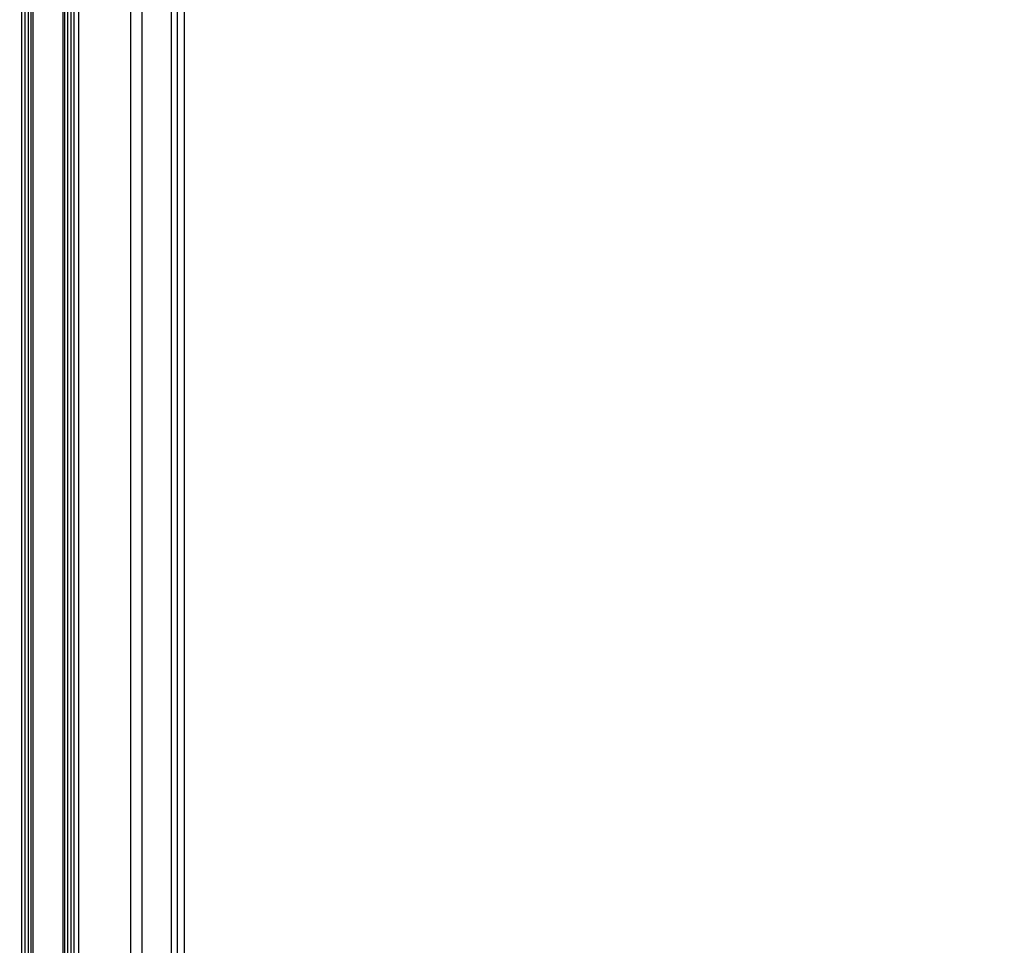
# Model space of a CAD drawing. Header units: millimetres. Extents: x 20 to 26560, y 16 to 17993.
# Tile 28 of 95: x 9072 to 10006, y 5010 to 5889. Entities that reach past the tile are written whole.
import ezdxf

# ---------------------------------------------------------------- set-up
doc = ezdxf.new("R2010")
doc.units = ezdxf.units.MM
doc.layers.add('COMPONENT_GEOMETRY', color=7, linetype='Continuous')
doc.styles.add('SLDTEXTSTYLE0', font='TXT', dxfattribs={"width": 0.75})
doc.dimstyles.new('SLDDIMSTYLE0', dxfattribs={"dimtxt": 150, "dimasz": 6.604, "dimexe": 0, "dimexo": 0.0625, "dimgap": 37.5, "dimtad": 0, "dimtih": 1, "dimtoh": 1, "dimdec": 0, "dimlfac": 0.5, "dimrnd": 1e-09, "dimzin": 12, "dimdsep": 46, "dimtxsty": 'SLDTEXTSTYLE0', "dimsah": 1, "dimcen": 0.09, "dimadec": 0, "dimazin": 3, "dimtfac": 1, "dimtdec": 0, "dimtofl": 0, "dimtmove": 0, "dimatfit": 3, "dimfxl": 1, "dimfrac": 2, "dimtolj": 1, "dimtzin": 12, "dimarcsym": 0})

# ---------------------------------------------------------------- blocks, each defined once
blk = doc.blocks.new('_D_4')
at = {"layer": 'COMPONENT_GEOMETRY', "color": 7, "ltscale": 2}
for p, q in [((1221.17, 6646.69), (1221.17, 2855.51)), ((1221.17, 2861.86), (5392.15, 2861.86)), ((10006.46, 2861.86), (5835.48, 2861.86)), ((10006.46, 2222.87), (10006.46, 2868.21))]:
    blk.add_line(p, q, dxfattribs=at)
for points in [[(1221.17, 2861.86), (1227.77, 2860.85), (1227.77, 2862.88)], [(10006.46, 2861.86), (9999.86, 2862.88), (9999.86, 2860.85)]]:
    blk.add_solid(points, dxfattribs=at)
at = {"layer": 'COMPONENT_GEOMETRY', "color": 7, "ltscale": 2, "insert": (5392.15, 2936.16), "char_height": 150, "attachment_point": 1, "style": 'SLDTEXTSTYLE0'}
blk.add_mtext('4393', dxfattribs=at)

msp = doc.modelspace()

# ---------------------------------------------------------------- linework, layer by layer
at = {"color": 7, "linetype": 'Continuous', "lineweight": 25, "ltscale": 2}
for p, q in [((9073.82, 2354.33), (9073.82, 8102.33)), ((9123.1, 8102.33), (9123.1, 2354.33)), ((9228.02, 2354.33), (9228.02, 6571.88))]:
    msp.add_line(p, q, dxfattribs=at)
at = {"color": 8, "linetype": 'Continuous', "lineweight": 25, "ltscale": 2}
for p, q in [((9127.39, 8102.33), (9127.39, 2354.33)), ((9177.3, 2354.33), (9177.3, 8102.33)), ((9187.5, 8102.33), (9187.5, 2354.33)), ((9215.75, 2354.33), (9215.75, 8102.33)), ((9221.21, 8102.33), (9221.21, 2354.33)), ((9076.75, 2354.33), (9076.75, 6672.22)), ((9079.57, 6672.22), (9079.57, 2354.33)), ((9082.57, 2354.33), (9082.57, 6672.11)), ((9083.99, 6672.09), (9083.99, 2354.33)), ((9112.93, 2354.33), (9112.93, 6672.09)), ((9114.35, 6672.11), (9114.35, 2354.33)), ((9117.35, 2354.33), (9117.35, 6672.22)), ((9120.17, 6672.22), (9120.17, 2354.33)), ((9228.01, 2354.33), (9228.01, 6571.89))]:
    msp.add_line(p, q, dxfattribs=at)

# ---------------------------------------------------------------- dimensions: what is measured, and where the dimension line sits
at = {"layer": 'COMPONENT_GEOMETRY', "color": 7, "ltscale": 2}
dim = msp.add_linear_dim(base=(1221.17, 2861.86), p1=(10006.46, 2220.33), p2=(1221.17, 6649.23), dimstyle='SLDDIMSTYLE0', dxfattribs=at)
dim.commit()
dim.dimension.update_dxf_attribs({"geometry": '_D_4', "text_midpoint": (5613.81, 2861.86), "dimtype": 160})

doc.saveas('drawing.dxf')
